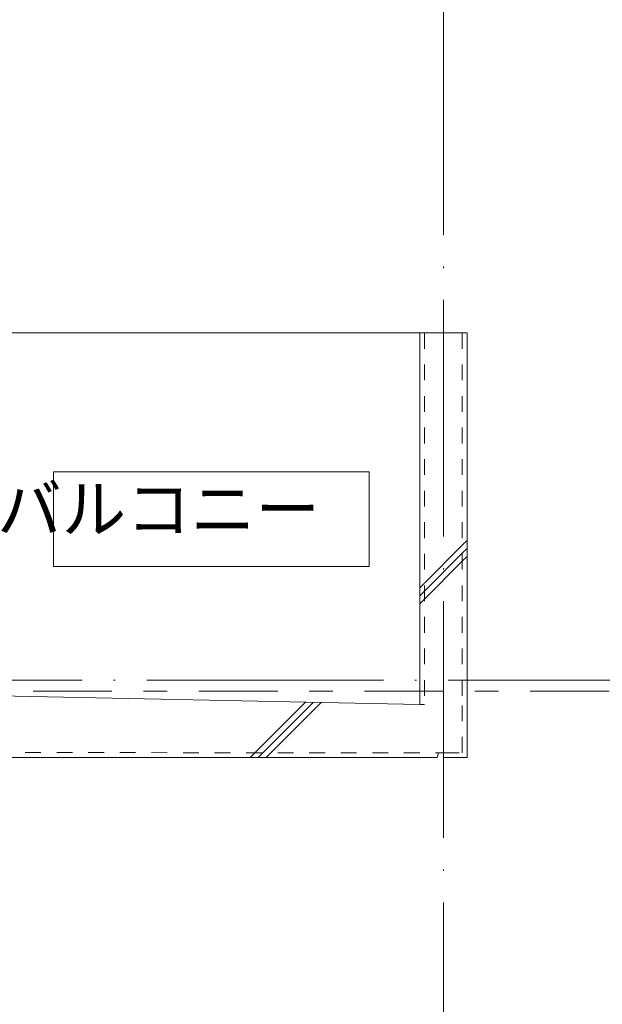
# Model space of a CAD drawing. Header units: millimetres. Extents: x 0 to 841, y 0 to 1188.
# Tile 31 of 98: x 720 to 756, y 319 to 381. Entities that reach past the tile are written whole.
import ezdxf
from ezdxf.xclip import XClip

# ---------------------------------------------------------------- set-up
doc = ezdxf.new("R2010")
doc.units = ezdxf.units.MM
doc.header["$MEASUREMENT"] = 0
doc.header["$XCLIPFRAME"] = 0
for name, pattern in [('Wipeout_Contour', [1000, 0, -1000]), ('二倍長一点鎖線', [10.5, 5, -2, 1.5, -2]), ('通り芯', [19, 15, -2, 0, -2]), ('ＪＷ点線１', [2, 1, -1])]:
    doc.linetypes.add(name, pattern=pattern)
for name, color, linetype in [('壁-躯体', 7, 'Continuous'), ('室名.★', 7, 'Continuous'), ('床', 7, 'Continuous')]:
    doc.layers.add(name, color=color, linetype=linetype)
for name, color, linetype, lineweight in [('壁-躯体_ペン_番号__141', 7, 'Continuous', 15), ('壁-躯体_ペン_番号__41', 7, 'Continuous', 13), ('室名.★_ペン_番号__46', 7, 'Continuous', 13), ('床_ペン_番号__29', 7, 'Continuous', 15), ('床_ペン_番号__41', 7, 'Continuous', 13), ('通り芯_ペン_番号__139', 8, 'Continuous', 5)]:
    doc.layers.add(name, color=color, linetype=linetype, lineweight=lineweight)
for name, color, linetype, lineweight, true_color in [('壁-躯体_ペン_番号__169', 253, 'Continuous', 5, 0xaaaaaa), ('壁-躯体_ペン_番号__85', 251, 'Continuous', 5, 0x6a6a6a), ('壁-躯体_ペン_番号__87', 251, 'Continuous', 5, 0x6a6a6a), ('室名.★_ペン_番号__85', 251, 'Continuous', 5, 0x6a6a6a), ('床_ペン_番号__169', 253, 'Continuous', 5, 0xaaaaaa), ('線_ペン_番号__85', 251, 'Continuous', 5, 0x6a6a6a)]:
    doc.layers.add(name, color=color, linetype=linetype, lineweight=lineweight, true_color=true_color)
doc.styles.add('GENERATED_STYLE_1', font='meiryo.ttc')
pattern_1 = [(45, (716.405, 213.639), (-12.728, 12.728), []), (45, (716.15, 213.894), (-12.728, 12.728), []), (45, (715.896, 214.148), (-12.728, 12.728), [])]

# ---------------------------------------------------------------- blocks, each defined once
blk = doc.blocks.new('図面_8_8', base_point=(626.442, 313.239))
at = {"color": 254, "linetype": 'Wipeout_Contour', "lineweight": 0, "ltscale": 3291.856044}
blk.add_wipeout([(744.905, 361.139), (744.905, 337.586), (745.205, 337.58), (745.205, 361.139)], dxfattribs=at).dxf.layer = '壁-躯体'
at = {"color": 254, "linetype": 'Wipeout_Contour', "lineweight": 0, "ltscale": 3243.33489}
blk.add_wipeout([(721.705, 346.339), (741.705, 346.339), (741.705, 352.339), (721.705, 352.339)], dxfattribs=at).dxf.layer = '室名.★'
at = {"layer": '壁-躯体_ペン_番号__169', "linetype": 'Continuous', "lineweight": 5, "true_color": 0xaaaaaa}
h = blk.add_hatch(dxfattribs=at)
h.set_pattern_fill('コンクリート_構造2_0008', color=253, style=0, pattern_type=2)
h.set_pattern_definition(pattern_1)
h.paths.add_polyline_path([(744.905, 361.139), (744.905, 337.586), (745.205, 337.58), (745.205, 361.139)])
at = {"layer": '室名.★_ペン_番号__85', "color": 251, "linetype": 'Continuous', "lineweight": 5, "true_color": 0x6a6a6a, "flags": 128}
blk.add_lwpolyline([(721.705, 346.339), (741.705, 346.339), (741.705, 352.339), (721.705, 352.339)], close=True, dxfattribs=at)
at = {"color": 254, "linetype": 'Wipeout_Contour', "lineweight": 0, "ltscale": 3296.723462}
blk.add_wipeout([(745.205, 361.139), (745.205, 337.58), (747.605, 337.531), (747.605, 361.139)], dxfattribs=at).dxf.layer = '壁-躯体'
at = {"layer": '壁-躯体_ペン_番号__169', "linetype": 'Continuous', "lineweight": 5, "true_color": 0xaaaaaa}
h = blk.add_hatch(dxfattribs=at)
h.set_pattern_fill('コンクリート_構造2_0008', color=253, style=0, pattern_type=2)
h.set_pattern_definition(pattern_1)
h.paths.add_polyline_path([(745.205, 361.139), (745.205, 337.58), (747.605, 337.531), (747.605, 361.139)])
at = {"layer": '壁-躯体_ペン_番号__87', "color": 251, "linetype": 'Continuous', "lineweight": 5, "true_color": 0x6a6a6a}
blk.add_line((718.205, 361.139), (744.905, 361.139), dxfattribs=at)
at = {"color": 254, "linetype": 'Wipeout_Contour', "lineweight": 0, "ltscale": 3301.591661}
blk.add_wipeout([(747.605, 337.531), (747.905, 337.524), (747.905, 361.139), (747.605, 361.139)], dxfattribs=at).dxf.layer = '壁-躯体'
at = {"layer": '壁-躯体_ペン_番号__169', "linetype": 'Continuous', "lineweight": 5, "true_color": 0xaaaaaa}
h = blk.add_hatch(dxfattribs=at)
h.set_pattern_fill('コンクリート_構造2_0008', color=253, style=0, pattern_type=2)
h.set_pattern_definition(pattern_1)
h.paths.add_polyline_path([(747.605, 337.531), (747.905, 337.524), (747.905, 361.139), (747.605, 361.139)])
at = {"layer": '壁-躯体_ペン_番号__141', "color": 7, "linetype": 'Continuous', "lineweight": 15, "flags": 128}
blk.add_lwpolyline([(747.905, 361.139), (747.605, 361.139), (745.205, 361.139), (744.905, 361.139)], dxfattribs=at)
at = {"layer": '壁-躯体_ペン_番号__85', "color": 251, "linetype": '通り芯', "lineweight": 5, "true_color": 0x6a6a6a}
blk.add_line((498.405, 339.139), (784.479, 339.139), dxfattribs=at)
at = {"color": 254, "linetype": 'Wipeout_Contour', "lineweight": 0, "ltscale": 5732.362691}
blk.add_wipeout([(746.405, 334.533), (746.405, 334.233), (747.605, 334.233), (747.905, 334.233), (747.905, 337.524), (747.605, 337.531), (747.605, 334.533)], dxfattribs=at).dxf.layer = '床'
at = {"layer": '床_ペン_番号__169', "linetype": 'Continuous', "lineweight": 5, "true_color": 0xaaaaaa}
h = blk.add_hatch(dxfattribs=at)
h.set_pattern_fill('コンクリート_構造2_0008', color=253, style=0, pattern_type=2)
h.set_pattern_definition(pattern_1)
h.paths.add_polyline_path([(746.405, 334.533), (746.405, 334.233), (747.605, 334.233), (747.905, 334.233), (747.905, 337.524), (747.605, 337.531), (747.605, 334.533)])
at = {"color": 254, "linetype": 'Wipeout_Contour', "lineweight": 0, "ltscale": 3219.042367}
blk.add_wipeout([(746.105, 334.533), (717.905, 334.539), (717.905, 334.239), (746.005, 334.233)], dxfattribs=at).dxf.layer = '床'
at = {"layer": '床_ペン_番号__169', "linetype": 'Continuous', "lineweight": 5, "true_color": 0xaaaaaa}
h = blk.add_hatch(dxfattribs=at)
h.set_pattern_fill('コンクリート_構造2_0008', color=253, style=0, pattern_type=2)
h.set_pattern_definition(pattern_1)
h.paths.add_polyline_path([(746.105, 334.533), (717.905, 334.539), (717.905, 334.239), (746.005, 334.233)])
at = {"color": 254, "linetype": 'Wipeout_Contour', "lineweight": 0, "ltscale": 4859.179139}
blk.add_wipeout([(717.905, 338.139), (717.905, 334.539), (746.105, 334.533), (746.405, 334.533), (747.605, 334.533), (747.605, 337.531)], dxfattribs=at).dxf.layer = '床'
at = {"layer": '床_ペン_番号__169', "linetype": 'Continuous', "lineweight": 5, "true_color": 0xaaaaaa}
h = blk.add_hatch(dxfattribs=at)
h.set_pattern_fill('コンクリート_構造2_0008', color=253, style=0, pattern_type=2)
h.set_pattern_definition(pattern_1)
h.paths.add_polyline_path([(717.905, 338.139), (717.905, 334.539), (746.105, 334.533), (746.405, 334.533), (747.605, 334.533), (747.605, 337.531)])
at = {"layer": '壁-躯体_ペン_番号__141', "color": 7, "linetype": 'Continuous', "lineweight": 15}
for p, q in [((744.905, 361.139), (744.905, 337.586)), ((747.905, 361.139), (747.905, 337.524))]:
    blk.add_line(p, q, dxfattribs=at)
at = {"layer": '壁-躯体_ペン_番号__41', "color": 7, "linetype": 'ＪＷ点線１', "lineweight": 13}
for p, q in [((745.205, 361.139), (745.205, 337.58)), ((747.605, 361.139), (747.605, 337.531))]:
    blk.add_line(p, q, dxfattribs=at)
at = {"layer": '床_ペン_番号__29', "color": 7, "linetype": 'Continuous', "lineweight": 15}
for p, q in [((718.205, 338.133), (744.905, 337.586)), ((744.905, 337.586), (745.205, 337.58)), ((747.905, 337.524), (747.905, 334.233)), ((746.105, 334.533), (746.005, 334.233)), ((746.405, 334.533), (746.405, 334.233)), ((718.205, 334.239), (746.005, 334.233))]:
    blk.add_line(p, q, dxfattribs=at)
at = {"layer": '床_ペン_番号__29', "color": 7, "linetype": 'ＪＷ点線１', "lineweight": 15}
blk.add_line((747.605, 337.531), (747.605, 334.533), dxfattribs=at)
at = {"layer": '床_ペン_番号__29', "color": 7, "linetype": 'Continuous', "lineweight": 15, "flags": 128}
blk.add_lwpolyline([(746.405, 334.233), (747.605, 334.233), (747.905, 334.233)], dxfattribs=at)
at = {"layer": '床_ペン_番号__41', "color": 7, "linetype": 'ＪＷ点線１', "lineweight": 13}
for p, q in [((717.905, 334.539), (746.105, 334.533)), ((746.405, 334.533), (746.105, 334.533)), ((746.405, 334.533), (747.605, 334.533))]:
    blk.add_line(p, q, dxfattribs=at)
at = {"layer": '線_ペン_番号__85', "color": 251, "linetype": '二倍長一点鎖線', "lineweight": 5, "true_color": 0x6a6a6a}
blk.add_line((468.405, 338.439), (784.479, 338.439), dxfattribs=at)
at = {"layer": '通り芯_ペン_番号__139', "color": 8, "linetype": '通り芯', "lineweight": 5}
blk.add_line((746.405, 477.839), (746.405, 158.639), dxfattribs=at)
at = {"layer": '室名.★_ペン_番号__46', "color": 7, "linetype": 'Continuous', "lineweight": 13, "insert": (731.705, 351.489), "char_height": 3, "attachment_point": 2, "style": 'GENERATED_STYLE_1'}
blk.add_mtext('\\A1;{\\pqc;\\pt0,920;\\fMeiryo|b0|i0|c128|p0;\\W1.000000;バルコニー\\fMeiryo|b0|i0|c128|p0;\\W1.000000;\\A1{\\H.66x;\\S^  ;}\\fMeiryo|b0|i0|c128|p0;\\W1.000000;\\fMeiryo|b0|i0|c128|p0;\\W1.000000;\\A1{\\H.66x;\\S^  ;}\\fMeiryo|b0|i0|c128|p0;\\W1.000000;\\fMeiryo|b0|i0|c128|p0;\\W1.000000;\\fMeiryo|b0|i0|c128|p0;\\W1.000000;\\fMeiryo|b0|i0|c128|p0;\\W1.000000;\\fMeiryo|b0|i0|c128|p0;\\W1.000000;\\fMeiryo|b0|i0|c128|p0;\\W1.000000;\\fMeiryo|b0|i0|c128|p0;\\W1.000000;\\A1{\\H.66x;\\S^  ;}\\fMeiryo|b0|i0|c128|p0;\\W1.000000;\\fMeiryo|b0|i0|c128|p0;\\W1.000000;\\A1{\\H.66x;\\S^  ;}\\fMeiryo|b0|i0|c128|p0;\\W1.000000;\\fMeiryo|b0|i0|c128|p0;\\W1.000000;\\fMeiryo|b0|i0|c128|p0;\\W1.000000;\\fMeiryo|b0|i0|c128|p0;\\W1.000000;\\fMeiryo|b0|i0|c128|p0;\\W1.000000;\\fMeiryo|b0|i0|c128|p0;\\W1.000000;\\fMeiryo|b0|i0|c128|p0;\\W1.000000;\\A1{\\H.66x;\\S^  ;}\\fMeiryo|b0|i0|c128|p0;\\W1.000000;\\fMeiryo|b0|i0|c128|p0;\\W1.000000;\\A1{\\H.66x;\\S^  ;}\\fMeiryo|b0|i0|c128|p0;\\W1.000000;\\fMeiryo|b0|i0|c128|p0;\\W1.000000;\\fMeiryo|b0|i0|c128|p0;\\W1.000000;\\fMeiryo|b0|i0|c128|p0;\\W1.000000;\\fMeiryo|b0|i0|c128|p0;\\W1.000000;\\fMeiryo|b0|i0|c128|p0;\\W1.000000;\\fMeiryo|b0|i0|c128|p0;\\W1.000000;\\A1{\\H.66x;\\S^  ;}\\fMeiryo|b0|i0|c128|p0;\\W1.000000;\\fMeiryo|b0|i0|c128|p0;\\W1.000000;\\A1{\\H.66x;\\S^  ;}\\fMeiryo|b0|i0|c128|p0;\\W1.000000;\\fMeiryo|b0|i0|c128|p0;\\W1.000000;\\fMeiryo|b0|i0|c128|p0;\\W1.000000;\\fMeiryo|b0|i0|c128|p0;\\W1.000000;\\fMeiryo|b0|i0|c128|p0;\\W1.000000;\\fMeiryo|b0|i0|c128|p0;\\W1.000000;\\fMeiryo|b0|i0|c128|p0;\\W1.000000;\\A1{\\H.66x;\\S^  ;}\\fMeiryo|b0|i0|c128|p0;\\W1.000000;\\fMeiryo|b0|i0|c128|p0;\\W1.000000;\\A1{\\H.66x;\\S^  ;}\\fMeiryo|b0|i0|c128|p0;\\W1.000000;\\fMeiryo|b0|i0|c128|p0;\\W1.000000;\\fMeiryo|b0|i0|c128|p0;\\W1.000000;\\fMeiryo|b0|i0|c128|p0;\\W1.000000;\\fMeiryo|b0|i0|c128|p0;\\W1.000000;\\fMeiryo|b0|i0|c128|p0;\\W1.000000;\\fMeiryo|b0|i0|c128|p0;\\W1.000000;\\fMeiryo|b0|i0|c128|p0;\\W1.000000;}', dxfattribs=at)

msp = doc.modelspace()

# ---------------------------------------------------------------- block references
at = {"color": 7, "linetype": 'Continuous', "lineweight": 5}
ref = msp.add_blockref('図面_8_8', (626.442, 313.239), dxfattribs=at)
XClip(ref).set_block_clipping_path([(468.4052197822, 128.6389556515), (784.4786619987, 497.8389557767)])

doc.saveas('drawing.dxf')
